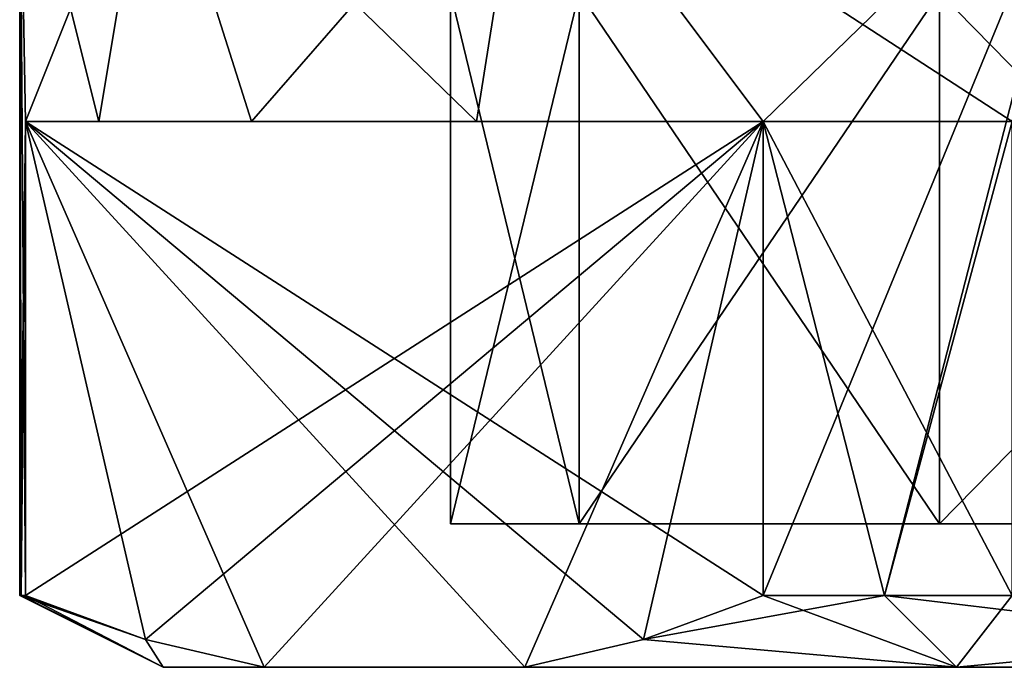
# Model space of a CAD drawing. Extents: x -54 to 446, y -6 to 1844.
# Tile 18 of 196: x 37.95 to 44.81, y -6 to -1.49. Entities that reach past the tile are written whole.
import ezdxf

# ---------------------------------------------------------------- set-up
doc = ezdxf.new("R2010")
doc.units = 0
doc.header["$LTSCALE"] = 52.148148
for name, color, linetype in [('710', 7, 'CONTINUOUS'), ('711', 7, 'CONTINUOUS'), ('712', 7, 'CONTINUOUS'), ('715', 7, 'CONTINUOUS'), ('716', 7, 'CONTINUOUS'), ('721', 7, 'CONTINUOUS'), ('722', 7, 'CONTINUOUS'), ('725', 7, 'CONTINUOUS'), ('727', 7, 'CONTINUOUS'), ('728', 7, 'CONTINUOUS')]:
    doc.layers.add(name, color=color, linetype=linetype)

msp = doc.modelspace()

# ---------------------------------------------------------------- linework, layer by layer
at = {"layer": '710', "color": 7, "linetype": 'CONTINUOUS'}
for points in [[(37.95, 0), (38.8673, 0, -4.6113), (37.9916, -2.2, -1.0009), (37.95, 0)], [(37.95, -5.5), (37.95, 0), (37.9916, -2.2, -1.0009), (37.95, -5.5)], [(37.9916, -2.2, -1.0009), (38.8673, 0, -4.6113), (38.5003, -2.2, -3.5999), (37.9916, -2.2, -1.0009)], [(38.5003, -2.2, -3.5999), (38.8673, 0, -4.6113), (39.5644, -2.2, -6.025), (38.5003, -2.2, -3.5999)], [(38.8673, 0, -4.6113), (41.4794, 0, -8.5206), (39.5644, -2.2, -6.025), (38.8673, 0, -4.6113)], [(39.5644, -2.2, -6.025), (41.4794, 0, -8.5206), (41.1325, -2.2, -8.1591), (39.5644, -2.2, -6.025)], [(41.1325, -2.2, -8.1591), (41.4794, 0, -8.5206), (43.129, -2.2, -9.8991), (41.1325, -2.2, -8.1591)], [(41.4794, 0, -8.5206), (45.3887, 0, -11.1327), (43.129, -2.2, -9.8991), (41.4794, 0, -8.5206)], [(43.129, -2.2, -9.8991), (45.3887, 0, -11.1327), (43.129, -5.5, -9.8991), (43.129, -2.2, -9.8991)], [(43.129, -5.5, -9.8991), (45.3887, 0, -11.1327), (43.975, -5.5, -10.4356), (43.129, -5.5, -9.8991)], [(43.975, -5.5, -10.4356), (45.3887, 0, -11.1327), (44.8626, -2.2, -10.9), (43.975, -5.5, -10.4356)], [(37.9604, -5.5, -0.5009), (37.95, -5.5), (37.9916, -2.2, -1.0009), (37.9604, -5.5, -0.5009)], [(37.9916, -5.5, -1.0009), (37.9604, -5.5, -0.5009), (37.9916, -2.2, -1.0009), (37.9916, -5.5, -1.0009)], [(44.8626, -5.5, -10.9), (43.975, -5.5, -10.4356), (44.8626, -2.2, -10.9), (44.8626, -5.5, -10.9)]]:
    msp.add_3dface(points, dxfattribs=at)
at = {"layer": '711', "color": 7, "linetype": 'CONTINUOUS'}
for points in [[(38.95, -6), (39.6531, -6, -3.8786), (39.6531, -6, 3.8786), (38.95, -6)], [(39.6531, -6, -3.8786), (41.4676, -6, -7.0214), (39.6531, -6, 3.8786), (39.6531, -6, -3.8786)], [(39.6531, -6, 3.8786), (41.4676, -6, -7.0214), (41.4676, -6, 7.0214), (39.6531, -6, 3.8786)], [(41.4676, -6, -7.0214), (44.475, -6, -9.5696), (41.4676, -6, 7.0214), (41.4676, -6, -7.0214)], [(41.4676, -6, 7.0214), (44.475, -6, -9.5696), (44.475, -6, 9.5696), (41.4676, -6, 7.0214)], [(44.475, -6, -9.5696), (48.1855, -6, -10.9), (44.475, -6, 9.5696), (44.475, -6, -9.5696)], [(44.475, -6, 9.5696), (48.1855, -6, -10.9), (48.1855, -6, 10.9), (44.475, -6, 9.5696)]]:
    msp.add_3dface(points, dxfattribs=at)
at = {"layer": '712', "color": 7, "linetype": 'CONTINUOUS'}
for points in [[(41.8462, -5, 3.9266), (59.05, -5), (40.95, -5), (41.8462, -5, 3.9266)], [(40.95, -5), (59.05, -5), (58.1538, -5, -3.9266), (40.95, -5)], [(41.8462, -5, -3.9266), (40.95, -5), (58.1538, -5, -3.9266), (41.8462, -5, -3.9266)], [(58.1538, -5, 3.9266), (59.05, -5), (41.8462, -5, 3.9266), (58.1538, -5, 3.9266)], [(44.3574, -5, 7.0756), (58.1538, -5, 3.9266), (41.8462, -5, 3.9266), (44.3574, -5, 7.0756)], [(44.3574, -5, -7.0756), (41.8462, -5, -3.9266), (55.6426, -5, -7.0756), (44.3574, -5, -7.0756)], [(55.6426, -5, -7.0756), (41.8462, -5, -3.9266), (58.1538, -5, -3.9266), (55.6426, -5, -7.0756)], [(55.6426, -5, 7.0756), (58.1538, -5, 3.9266), (44.3574, -5, 7.0756), (55.6426, -5, 7.0756)], [(47.9862, -5, 8.8231), (55.6426, -5, 7.0756), (44.3574, -5, 7.0756), (47.9862, -5, 8.8231)], [(47.9862, -5, -8.8231), (44.3574, -5, -7.0756), (52.0138, -5, -8.8231), (47.9862, -5, -8.8231)], [(52.0138, -5, -8.8231), (44.3574, -5, -7.0756), (55.6426, -5, -7.0756), (52.0138, -5, -8.8231)]]:
    msp.add_3dface(points, dxfattribs=at)
at = {"layer": '715', "color": 7, "linetype": 'CONTINUOUS'}
for points in [[(38.8673, 0, 4.6113), (37.95, 0), (38.5003, -2.2, 3.5999), (38.8673, 0, 4.6113)], [(37.95, 0), (37.95, -5.5), (37.9604, -5.5, 0.5009), (37.95, 0)], [(38.5003, -2.2, 3.5999), (37.95, 0), (37.9916, -2.2, 1.0009), (38.5003, -2.2, 3.5999)], [(37.9916, -2.2, 1.0009), (37.95, 0), (37.9916, -5.5, 1.0009), (37.9916, -2.2, 1.0009)], [(37.9916, -5.5, 1.0009), (37.95, 0), (37.9604, -5.5, 0.5009), (37.9916, -5.5, 1.0009)], [(39.5644, -2.2, 6.025), (38.8673, 0, 4.6113), (38.5003, -2.2, 3.5999), (39.5644, -2.2, 6.025)], [(41.4794, 0, 8.5206), (38.8673, 0, 4.6113), (41.1325, -2.2, 8.1591), (41.4794, 0, 8.5206)], [(41.1325, -2.2, 8.1591), (38.8673, 0, 4.6113), (39.5644, -2.2, 6.025), (41.1325, -2.2, 8.1591)], [(43.129, -2.2, 9.8991), (41.4794, 0, 8.5206), (41.1325, -2.2, 8.1591), (43.129, -2.2, 9.8991)], [(45.3887, 0, 11.1327), (41.4794, 0, 8.5206), (44.8626, -2.2, 10.9), (45.3887, 0, 11.1327)], [(44.8626, -2.2, 10.9), (41.4794, 0, 8.5206), (43.129, -2.2, 9.8991), (44.8626, -2.2, 10.9)], [(44.8626, -5.5, 10.9), (44.8626, -2.2, 10.9), (43.129, -2.2, 9.8991), (44.8626, -5.5, 10.9)], [(43.975, -5.5, 10.4356), (44.8626, -5.5, 10.9), (43.129, -2.2, 9.8991), (43.975, -5.5, 10.4356)], [(43.129, -5.5, 9.8991), (43.975, -5.5, 10.4356), (43.129, -2.2, 9.8991), (43.129, -5.5, 9.8991)]]:
    msp.add_3dface(points, dxfattribs=at)
at = {"layer": '716', "color": 7, "linetype": 'CONTINUOUS'}
for points in [[(37.9916, -2.2, -1.0009), (38.5003, -2.2, -3.5999), (39.5644, -2.2, -6.025), (37.9916, -2.2, -1.0009)], [(37.9916, -2.2, -1.0009), (39.5644, -2.2, -6.025), (41.1325, -2.2, -8.1591), (37.9916, -2.2, -1.0009)], [(37.9916, -2.2, -1.0009), (41.1325, -2.2, -8.1591), (43.129, -2.2, -9.8991), (37.9916, -2.2, -1.0009)], [(43.129, -2.2, 9.8991), (38.5003, -2.2, 3.5999), (37.9916, -2.2, 1.0009), (43.129, -2.2, 9.8991)], [(43.129, -2.2, 9.8991), (39.5644, -2.2, 6.025), (38.5003, -2.2, 3.5999), (43.129, -2.2, 9.8991)], [(43.129, -2.2, 9.8991), (41.1325, -2.2, 8.1591), (39.5644, -2.2, 6.025), (43.129, -2.2, 9.8991)]]:
    msp.add_3dface(points, dxfattribs=at)
at = {"layer": '721', "color": 7, "linetype": 'CONTINUOUS'}
for points in [[(37.9916, -5.5, -1.0009), (37.9916, -2.2, -1.0009), (43.129, -2.2, -9.8991), (37.9916, -5.5, -1.0009)], [(37.9916, -5.5, -1.0009), (43.129, -2.2, -9.8991), (38.8261, -5.8057, -2.4463), (37.9916, -5.5, -1.0009)], [(43.129, -2.2, -9.8991), (39.6531, -6, -3.8786), (38.8261, -5.8057, -2.4463), (43.129, -2.2, -9.8991)], [(43.129, -2.2, -9.8991), (41.4676, -6, -7.0214), (39.6531, -6, -3.8786), (43.129, -2.2, -9.8991)], [(41.4676, -6, -7.0214), (43.129, -2.2, -9.8991), (42.2945, -5.8057, -8.4537), (41.4676, -6, -7.0214)], [(43.129, -2.2, -9.8991), (43.129, -5.5, -9.8991), (42.2945, -5.8057, -8.4537), (43.129, -2.2, -9.8991)]]:
    msp.add_3dface(points, dxfattribs=at)
at = {"layer": '722', "color": 7, "linetype": 'CONTINUOUS'}
for points in [[(39.6531, -6, 3.8786), (41.4676, -6, 7.0214), (37.9916, -2.2, 1.0009), (39.6531, -6, 3.8786)], [(39.6531, -6, 3.8786), (37.9916, -2.2, 1.0009), (38.8262, -5.8057, 2.4463), (39.6531, -6, 3.8786)], [(37.9916, -2.2, 1.0009), (41.4676, -6, 7.0214), (42.2945, -5.8057, 8.4537), (37.9916, -2.2, 1.0009)], [(43.129, -5.5, 9.8991), (43.129, -2.2, 9.8991), (37.9916, -2.2, 1.0009), (43.129, -5.5, 9.8991)], [(43.129, -5.5, 9.8991), (37.9916, -2.2, 1.0009), (42.2945, -5.8057, 8.4537), (43.129, -5.5, 9.8991)], [(37.9916, -2.2, 1.0009), (37.9916, -5.5, 1.0009), (38.8262, -5.8057, 2.4463), (37.9916, -2.2, 1.0009)]]:
    msp.add_3dface(points, dxfattribs=at)
at = {"layer": '725', "color": 7, "linetype": 'CONTINUOUS'}
for points in [[(40.95, -5), (41.8462, -5, -3.9266), (40.95, -1.3), (40.95, -5)], [(40.95, -1.3), (41.8462, -5, -3.9266), (41.8462, -1.3, -3.9266), (40.95, -1.3)], [(41.8462, -5, -3.9266), (44.3574, -5, -7.0756), (41.8462, -1.3, -3.9266), (41.8462, -5, -3.9266)], [(41.8462, -1.3, -3.9266), (44.3574, -5, -7.0756), (44.3574, -1.3, -7.0756), (41.8462, -1.3, -3.9266)], [(44.3574, -5, -7.0756), (47.9862, -5, -8.8231), (44.3574, -1.3, -7.0756), (44.3574, -5, -7.0756)], [(44.3574, -1.3, -7.0756), (47.9862, -5, -8.8231), (47.9862, -1.3, -8.8231), (44.3574, -1.3, -7.0756)]]:
    msp.add_3dface(points, dxfattribs=at)
at = {"layer": '727', "color": 7, "linetype": 'CONTINUOUS'}
for points in [[(41.8462, -5, 3.9266), (40.95, -5), (41.8462, -1.3, 3.9266), (41.8462, -5, 3.9266)], [(40.95, -5), (40.95, -1.3), (41.8462, -1.3, 3.9266), (40.95, -5)], [(44.3574, -5, 7.0756), (41.8462, -5, 3.9266), (44.3574, -1.3, 7.0756), (44.3574, -5, 7.0756)], [(41.8462, -5, 3.9266), (41.8462, -1.3, 3.9266), (44.3574, -1.3, 7.0756), (41.8462, -5, 3.9266)], [(47.9862, -5, 8.8231), (44.3574, -5, 7.0756), (47.9862, -1.3, 8.8231), (47.9862, -5, 8.8231)], [(44.3574, -5, 7.0756), (44.3574, -1.3, 7.0756), (47.9862, -1.3, 8.8231), (44.3574, -5, 7.0756)]]:
    msp.add_3dface(points, dxfattribs=at)
at = {"layer": '728', "color": 7, "linetype": 'CONTINUOUS'}
for points in [[(37.95, -5.5), (37.9604, -5.5, -0.5009), (38.95, -6), (37.95, -5.5)], [(37.95, -5.5), (38.95, -6), (38.8262, -5.8057, 2.4463), (37.95, -5.5)], [(37.9604, -5.5, 0.5009), (37.95, -5.5), (38.8262, -5.8057, 2.4463), (37.9604, -5.5, 0.5009)], [(37.9604, -5.5, -0.5009), (37.9916, -5.5, -1.0009), (38.95, -6), (37.9604, -5.5, -0.5009)], [(37.9916, -5.5, 1.0009), (37.9604, -5.5, 0.5009), (38.8262, -5.8057, 2.4463), (37.9916, -5.5, 1.0009)], [(38.95, -6), (37.9916, -5.5, -1.0009), (38.8261, -5.8057, -2.4463), (38.95, -6)], [(43.129, -5.5, -9.8991), (43.975, -5.5, -10.4356), (42.2945, -5.8057, -8.4537), (43.129, -5.5, -9.8991)], [(43.975, -5.5, -10.4356), (44.475, -6, -9.5696), (42.2945, -5.8057, -8.4537), (43.975, -5.5, -10.4356)], [(44.475, -6, 9.5696), (43.129, -5.5, 9.8991), (42.2945, -5.8057, 8.4537), (44.475, -6, 9.5696)], [(44.475, -6, 9.5696), (43.975, -5.5, 10.4356), (43.129, -5.5, 9.8991), (44.475, -6, 9.5696)], [(43.975, -5.5, -10.4356), (44.8626, -5.5, -10.9), (44.475, -6, -9.5696), (43.975, -5.5, -10.4356)], [(43.975, -5.5, 10.4356), (44.475, -6, 9.5696), (46.5317, -5.8057, 10.9), (43.975, -5.5, 10.4356)], [(44.8626, -5.5, 10.9), (43.975, -5.5, 10.4356), (46.5317, -5.8057, 10.9), (44.8626, -5.5, 10.9)], [(44.475, -6, -9.5696), (44.8626, -5.5, -10.9), (46.5316, -5.8057, -10.9), (44.475, -6, -9.5696)], [(39.6531, -6, -3.8786), (38.95, -6), (38.8261, -5.8057, -2.4463), (39.6531, -6, -3.8786)], [(38.95, -6), (39.6531, -6, 3.8786), (38.8262, -5.8057, 2.4463), (38.95, -6)], [(44.475, -6, -9.5696), (41.4676, -6, -7.0214), (42.2945, -5.8057, -8.4537), (44.475, -6, -9.5696)], [(41.4676, -6, 7.0214), (44.475, -6, 9.5696), (42.2945, -5.8057, 8.4537), (41.4676, -6, 7.0214)], [(48.1855, -6, -10.9), (44.475, -6, -9.5696), (46.5316, -5.8057, -10.9), (48.1855, -6, -10.9)], [(44.475, -6, 9.5696), (48.1855, -6, 10.9), (46.5317, -5.8057, 10.9), (44.475, -6, 9.5696)]]:
    msp.add_3dface(points, dxfattribs=at)

doc.saveas('drawing.dxf')
